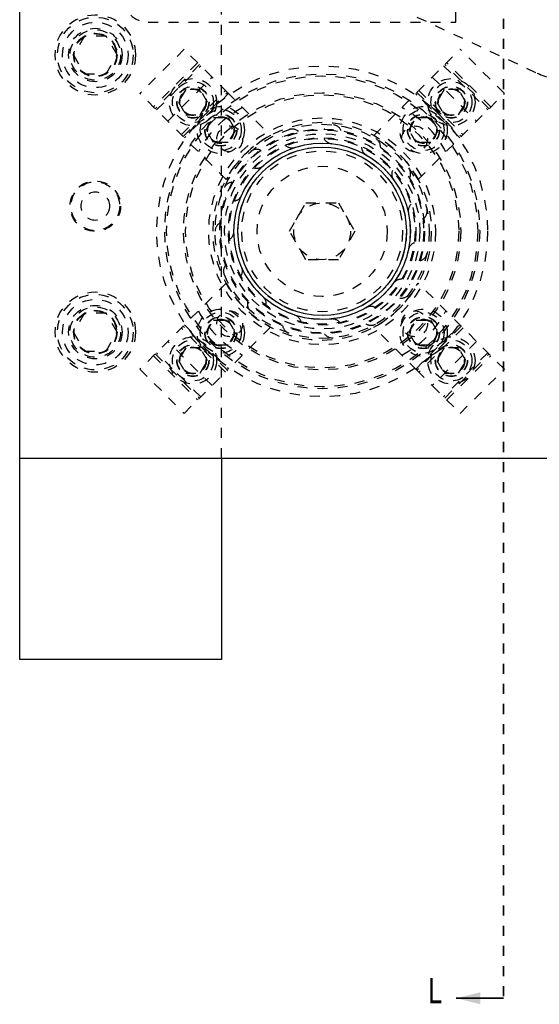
# Model space of a CAD drawing. Header units: inches. Extents: x 1687 to 2505, y -239 to -56.
# Tile 18 of 166: x 1729 to 1734, y -180 to -170. Entities that reach past the tile are written whole.
import ezdxf

# ---------------------------------------------------------------- set-up
doc = ezdxf.new("R2010")
doc.units = ezdxf.units.IN
doc.header["$LTSCALE"] = 0.5
doc.header["$MEASUREMENT"] = 0
doc.linetypes.add('HIDDEN', pattern=[0.225, 0.15, -0.075])
doc.linetypes.add('PHANTOM', pattern=[0.25, 0.125, -0.025, 0.025, -0.025, 0.025, -0.025])
doc.layers.add('SID-M-H', color=4, linetype='HIDDEN')
doc.layers.add('SID-M-S', color=105, linetype='Continuous')
doc.styles.add('SLDTEXTSTYLE0', font='TXT', dxfattribs={"width": 0.595745})

msp = doc.modelspace()

# ---------------------------------------------------------------- linework, layer by layer
at = {"color": 7, "linetype": 'PHANTOM', "lineweight": 35}
msp.add_line((1733.72178, -144.94955), (1733.72178, -179.66955), dxfattribs=at)
at = {"color": 7, "linetype": 'Continuous', "lineweight": 35}
msp.add_line((1733.72178, -179.66955), (1733.25178, -179.66955), dxfattribs=at)
msp.add_solid([(1733.25178, -179.66955), (1733.49178, -179.72955), (1733.49178, -179.60955)], dxfattribs=at)
at = {"layer": 'SID-M-H'}
for p, q in [((1730.92178, -174.30955), (1730.92178, -150.30955)), ((1733.24678, -169.98455), (1733.24678, -168.98455)), ((1730.19678, -169.98455), (1733.24678, -169.98455)), ((1732.86117, -169.93297), (1734.05417, -170.48928)), ((1729.56353, -170.12205), (1729.45528, -170.30955)), ((1729.78004, -170.12205), (1729.56353, -170.12205)), ((1729.88829, -170.30955), (1729.78004, -170.12205)), ((1730.55318, -170.25254), (1730.11477, -170.69094)), ((1730.82939, -170.52875), (1730.55318, -170.25254)), ((1732.86215, -170.68078), (1733.29039, -170.25254)), ((1733.72879, -170.69094), (1733.29039, -170.25254)), ((1729.45528, -170.30955), (1729.56353, -170.49705)), ((1729.78004, -170.49705), (1729.88829, -170.30955)), ((1730.68682, -170.38618), (1730.24841, -170.82459)), ((1733.59515, -170.82459), (1733.15674, -170.38618)), ((1730.70521, -170.40457), (1730.2668, -170.84297)), ((1730.27917, -170.85535), (1730.71758, -170.41694)), ((1733.12599, -170.41694), (1733.56439, -170.85535)), ((1733.57677, -170.84297), (1733.13836, -170.40457)), ((1729.56353, -170.49705), (1729.78004, -170.49705)), ((1730.39098, -170.96715), (1730.82939, -170.52875)), ((1730.98142, -170.68078), (1730.82939, -170.52875)), ((1733.01418, -170.52875), (1733.45258, -170.96715)), ((1730.56798, -170.65292), (1730.49581, -170.77792)), ((1730.52462, -171.1008), (1730.96303, -170.66239)), ((1730.54301, -171.11918), (1730.98142, -170.68078)), ((1730.71232, -170.65292), (1730.56798, -170.65292)), ((1730.78449, -170.77792), (1730.71232, -170.65292)), ((1730.98142, -170.68078), (1731.40901, -171.10837)), ((1732.43456, -171.10837), (1732.86215, -170.68078)), ((1732.86215, -170.68078), (1733.30056, -171.11918)), ((1732.88053, -170.66239), (1733.31894, -171.1008)), ((1733.13124, -170.65292), (1733.05908, -170.77792)), ((1733.27558, -170.65292), (1733.13124, -170.65292)), ((1733.34775, -170.77792), (1733.27558, -170.65292)), ((1730.9706, -171.54678), (1730.11477, -170.69094)), ((1730.49581, -170.77792), (1730.56798, -170.90292)), ((1730.99379, -170.69315), (1730.55538, -171.13156)), ((1730.71232, -170.90292), (1730.78449, -170.77792)), ((1733.28818, -171.13156), (1732.84978, -170.69315)), ((1732.87296, -171.54678), (1733.72879, -170.69094)), ((1733.05908, -170.77792), (1733.13124, -170.90292)), ((1733.27558, -170.90292), (1733.34775, -170.77792)), ((1730.56798, -170.90292), (1730.71232, -170.90292)), ((1730.77202, -171.05413), (1730.84419, -170.92913)), ((1730.84419, -170.92913), (1730.98853, -170.92913)), ((1730.98853, -170.92913), (1731.0607, -171.05413)), ((1732.78287, -171.05413), (1732.85503, -170.92913)), ((1732.85503, -170.92913), (1732.99937, -170.92913)), ((1732.99937, -170.92913), (1733.07154, -171.05413)), ((1733.13124, -170.90292), (1733.27558, -170.90292)), ((1730.84419, -171.17913), (1730.77202, -171.05413)), ((1731.0607, -171.05413), (1730.98853, -171.17913)), ((1732.85503, -171.17913), (1732.78287, -171.05413)), ((1733.07154, -171.05413), (1732.99937, -171.17913)), ((1730.98853, -171.17913), (1730.84419, -171.17913)), ((1732.99937, -171.17913), (1732.85503, -171.17913)), ((1731.59702, -172.05955), (1731.7594, -171.7783)), ((1731.7594, -171.7783), (1732.08416, -171.7783)), ((1732.08416, -171.7783), (1732.24654, -172.05955)), ((1731.7594, -172.3408), (1731.59702, -172.05955)), ((1732.24654, -172.05955), (1732.08416, -172.3408)), ((1732.08416, -172.3408), (1731.7594, -172.3408)), ((1730.9706, -172.57232), (1730.11477, -173.42815)), ((1733.72879, -173.42815), (1732.87296, -172.57232)), ((1729.56353, -172.87205), (1729.45528, -173.05955)), ((1729.78004, -172.87205), (1729.56353, -172.87205)), ((1729.88829, -173.05955), (1729.78004, -172.87205)), ((1730.96303, -173.45671), (1730.52462, -173.0183)), ((1730.98142, -173.43832), (1730.54301, -172.99992)), ((1730.55538, -172.98754), (1730.99379, -173.42595)), ((1730.77202, -173.06497), (1730.84419, -172.93997)), ((1730.84419, -172.93997), (1730.98853, -172.93997)), ((1731.40901, -173.01073), (1730.98142, -173.43832)), ((1730.98853, -172.93997), (1731.0607, -173.06497)), ((1732.86215, -173.43832), (1732.43456, -173.01073)), ((1732.78287, -173.06497), (1732.85503, -172.93997)), ((1732.84978, -173.42595), (1733.28818, -172.98754)), ((1732.85503, -172.93997), (1732.99937, -172.93997)), ((1733.30056, -172.99992), (1732.86215, -173.43832)), ((1733.31894, -173.0183), (1732.88053, -173.45671)), ((1732.99937, -172.93997), (1733.07154, -173.06497)), ((1729.45528, -173.05955), (1729.56353, -173.24705)), ((1729.78004, -173.24705), (1729.88829, -173.05955)), ((1730.84419, -173.18997), (1730.77202, -173.06497)), ((1731.0607, -173.06497), (1730.98853, -173.18997)), ((1732.85503, -173.18997), (1732.78287, -173.06497)), ((1733.07154, -173.06497), (1732.99937, -173.18997)), ((1730.82939, -173.59035), (1730.39098, -173.15194)), ((1730.56798, -173.21618), (1730.49581, -173.34118)), ((1730.71232, -173.21618), (1730.56798, -173.21618)), ((1730.78449, -173.34118), (1730.71232, -173.21618)), ((1730.98853, -173.18997), (1730.84419, -173.18997)), ((1732.99937, -173.18997), (1732.85503, -173.18997)), ((1733.45258, -173.15194), (1733.01418, -173.59035)), ((1733.13124, -173.21618), (1733.05908, -173.34118)), ((1733.27558, -173.21618), (1733.13124, -173.21618)), ((1733.34775, -173.34118), (1733.27558, -173.21618)), ((1729.56353, -173.24705), (1729.78004, -173.24705)), ((1730.24841, -173.29451), (1730.68682, -173.73292)), ((1730.2668, -173.27613), (1730.70521, -173.71453)), ((1730.71758, -173.70216), (1730.27917, -173.26375)), ((1733.56439, -173.26375), (1733.12599, -173.70216)), ((1733.13836, -173.71453), (1733.57677, -173.27613)), ((1733.15674, -173.73292), (1733.59515, -173.29451)), ((1730.49581, -173.34118), (1730.56798, -173.46618)), ((1730.71232, -173.46618), (1730.78449, -173.34118)), ((1733.05908, -173.34118), (1733.13124, -173.46618)), ((1733.27558, -173.46618), (1733.34775, -173.34118)), ((1730.11477, -173.42815), (1730.55318, -173.86656)), ((1730.55318, -173.86656), (1730.98142, -173.43832)), ((1730.56798, -173.46618), (1730.71232, -173.46618)), ((1732.86215, -173.43832), (1733.01418, -173.59035)), ((1733.13124, -173.46618), (1733.27558, -173.46618)), ((1733.29039, -173.86656), (1733.72879, -173.42815)), ((1733.01418, -173.59035), (1733.29039, -173.86656))]:
    msp.add_line(p, q, dxfattribs=at)
for centre, radius in [((1729.67178, -170.30955), 0.3985), ((1729.67178, -170.30955), 0.375), ((1729.67178, -170.30955), 0.325), ((1729.67178, -170.30955), 0.2655), ((1729.67178, -170.30955), 0.25), ((1729.67178, -170.30955), 0.21542), ((1729.67178, -170.30955), 0.21515), ((1729.67178, -170.30955), 0.21463), ((1729.67178, -170.30955), 0.21095), ((1731.92178, -172.05955), 1.6415), ((1731.92178, -172.05955), 1.5625), ((1731.92178, -172.05955), 1.5425), ((1730.64015, -170.77792), 0.23438), ((1730.64015, -170.77792), 0.20312), ((1733.20341, -170.77792), 0.23438), ((1733.20341, -170.77792), 0.20313), ((1730.64015, -170.77792), 0.1595), ((1730.64015, -170.77792), 0.15625), ((1730.64015, -170.77792), 0.13297), ((1730.64015, -170.77792), 0.1327), ((1730.64015, -170.77792), 0.13218), ((1730.64015, -170.77792), 0.1285), ((1733.20341, -170.77792), 0.1595), ((1733.20341, -170.77792), 0.15625), ((1733.20341, -170.77792), 0.13297), ((1733.20341, -170.77792), 0.1327), ((1733.20341, -170.77792), 0.13218), ((1733.20341, -170.77792), 0.1285), ((1731.92178, -172.05955), 1.375), ((1731.92178, -172.05955), 1.355), ((1730.91636, -171.05413), 0.23438), ((1730.91636, -171.05413), 0.20312), ((1732.9272, -171.05413), 0.23438), ((1732.9272, -171.05413), 0.20312), ((1730.91636, -171.05413), 0.1595), ((1730.91636, -171.05413), 0.15625), ((1730.91636, -171.05413), 0.13297), ((1730.91636, -171.05413), 0.1327), ((1730.91636, -171.05413), 0.13218), ((1730.91636, -171.05413), 0.1285), ((1731.92178, -172.05955), 1.125), ((1732.9272, -171.05413), 0.1595), ((1732.9272, -171.05413), 0.15625), ((1732.9272, -171.05413), 0.13297), ((1732.9272, -171.05413), 0.1327), ((1732.9272, -171.05413), 0.13218), ((1732.9272, -171.05413), 0.1285), ((1731.92178, -172.05955), 1.0825), ((1731.92178, -172.05955), 1.0625), ((1731.00475, -171.14252), 0.1285), ((1731.92178, -172.05955), 1.01562), ((1731.92178, -172.05955), 1.00775), ((1732.83882, -171.14252), 0.1285), ((1731.92178, -172.05955), 0.96875), ((1731.92178, -172.05955), 0.92975), ((1731.92178, -172.05955), 0.92188), ((1731.92178, -172.05955), 0.8744), ((1731.92178, -172.05955), 0.83665), ((1731.92178, -172.05955), 0.79788), ((1731.92178, -172.05955), 0.64583), ((1729.67178, -171.80955), 0.25), ((1729.67178, -171.80955), 0.24213), ((1729.67178, -171.80955), 0.141), ((1731.92178, -172.05955), 0.28125), ((1729.67178, -173.05955), 0.3985), ((1729.67178, -173.05955), 0.375), ((1729.67178, -173.05955), 0.325), ((1729.67178, -173.05955), 0.2655), ((1729.67178, -173.05955), 0.25), ((1730.91636, -173.06497), 0.23438), ((1732.9272, -173.06497), 0.23438), ((1729.67178, -173.05955), 0.21542), ((1729.67178, -173.05955), 0.21515), ((1729.67178, -173.05955), 0.21463), ((1729.67178, -173.05955), 0.21095), ((1730.91636, -173.06497), 0.20312), ((1730.91636, -173.06497), 0.1595), ((1730.91636, -173.06497), 0.15625), ((1731.00475, -172.97658), 0.1285), ((1732.83882, -172.97658), 0.1285), ((1732.9272, -173.06497), 0.20312), ((1732.9272, -173.06497), 0.1595), ((1732.9272, -173.06497), 0.15625), ((1730.91636, -173.06497), 0.13297), ((1730.91636, -173.06497), 0.1327), ((1730.91636, -173.06497), 0.13218), ((1730.91636, -173.06497), 0.1285), ((1732.9272, -173.06497), 0.13297), ((1732.9272, -173.06497), 0.1327), ((1732.9272, -173.06497), 0.13218), ((1732.9272, -173.06497), 0.1285), ((1730.64015, -173.34118), 0.23438), ((1733.20341, -173.34118), 0.23438), ((1730.64015, -173.34118), 0.20313), ((1730.64015, -173.34118), 0.1595), ((1730.64015, -173.34118), 0.15625), ((1730.64015, -173.34118), 0.13297), ((1730.64015, -173.34118), 0.1327), ((1730.64015, -173.34118), 0.13218), ((1730.64015, -173.34118), 0.1285), ((1733.20341, -173.34118), 0.20312), ((1733.20341, -173.34118), 0.1595), ((1733.20341, -173.34118), 0.15625), ((1733.20341, -173.34118), 0.13297), ((1733.20341, -173.34118), 0.1327), ((1733.20341, -173.34118), 0.13218), ((1733.20341, -173.34118), 0.1285)]:
    msp.add_circle(centre, radius, dxfattribs=at)
for centre, radius, start, end in [((1730.19678, -169.73455), 0.25, 180, 270), ((1734.37114, -169.80955), 0.75, 245, 270), ((1731.60889, -171.74665), 1.031, 117.501613, 152.498387), ((1732.23468, -171.74665), 1.031, 27.501613, 62.498387), ((1731.62242, -171.13821), 0.09375, 45.882154, 170.346191), ((1732.02304, -171.09611), 0.09375, 21.897955, 146.342438), ((1731.8851, -172.02286), 1.031, 117.501613, 152.498387), ((1731.62242, -171.13821), 0.09375, 230.629148, 345.537947), ((1732.02304, -171.09611), 0.09375, 206.649308, 321.535988), ((1732.40616, -171.22059), 0.09375, 357.910894, 122.34032), ((1731.95847, -172.02286), 1.031, 27.501613, 62.498387), ((1731.27356, -171.33963), 0.09375, 69.863154, 194.35124), ((1732.40616, -171.22059), 0.09375, 182.666253, 297.536018), ((1731.27356, -171.33963), 0.09375, 254.797114, 9.54156), ((1732.70552, -171.49013), 0.09375, 158.680322, 270), ((1732.70552, -171.49013), 0.09375, 333.921309, 98.340173), ((1731.03679, -171.66552), 0.09375, 94.043277, 218.357245), ((1731.03679, -171.66552), 0.09375, 278.737572, 33.546488), ((1732.86936, -171.85813), 0.09375, 134.691853, 249.593989), ((1732.86936, -171.85813), 0.09375, 309.92954, 74.340487), ((1730.95303, -172.05955), 0.09375, 118.023432, 242.363864), ((1730.95303, -172.05955), 0.09375, 302.733548, 57.552394), ((1732.86936, -172.26096), 0.09375, 110.701183, 225.592533), ((1732.86936, -172.26096), 0.09375, 285.935926, 50.34425), ((1731.03679, -172.45358), 0.09375, 142.006885, 270), ((1731.03679, -172.45358), 0.09375, 326.730061, 81.55894), ((1732.70552, -172.62897), 0.09375, 86.708654, 201.589321), ((1731.8851, -172.09623), 1.031, 207.501613, 242.498387), ((1731.95847, -172.09623), 1.031, 297.501613, 332.498387), ((1732.70552, -172.62897), 0.09375, 261.950661, 26.353153), ((1731.27356, -172.77947), 0.09375, 350.726765, 105.565784), ((1731.27356, -172.77947), 0.09375, 165.993294, 290.394427), ((1732.40616, -172.89851), 0.09375, 62.714606, 177.584697), ((1731.60889, -172.37244), 1.031, 207.501613, 242.498387), ((1731.62242, -172.98089), 0.09375, 14.72332, 129.572586), ((1732.40616, -172.89851), 0.09375, 237.966836, 2.365399), ((1732.23468, -172.37244), 1.031, 297.501613, 332.498387), ((1731.62242, -172.98089), 0.09375, 189.982317, 314.388264), ((1732.02304, -173.02299), 0.09375, 38.719381, 153.579004), ((1732.02304, -173.02299), 0.09375, 213.973612, 338.378921)]:
    msp.add_arc(centre, radius, start, end, dxfattribs=at)
at = {"layer": 'SID-M-S'}
for p, q in [((1728.92178, -176.30955), (1728.92178, -148.30955)), ((1728.92178, -174.30955), (1755.92178, -174.30955)), ((1730.92178, -174.30955), (1730.92178, -176.30955)), ((1730.92178, -176.30955), (1728.92178, -176.30955))]:
    msp.add_line(p, q, dxfattribs=at)
for radius in [0.875, 0.83563]:
    msp.add_circle((1731.92178, -172.05955), radius, dxfattribs=at)

# ---------------------------------------------------------------- texts
at = {"color": 7, "style": 'SLDTEXTSTYLE0', "width": 0.75}
msp.add_text('L', height=0.25, dxfattribs=at).set_placement((1732.97428, -179.71863))

doc.saveas('drawing.dxf')
